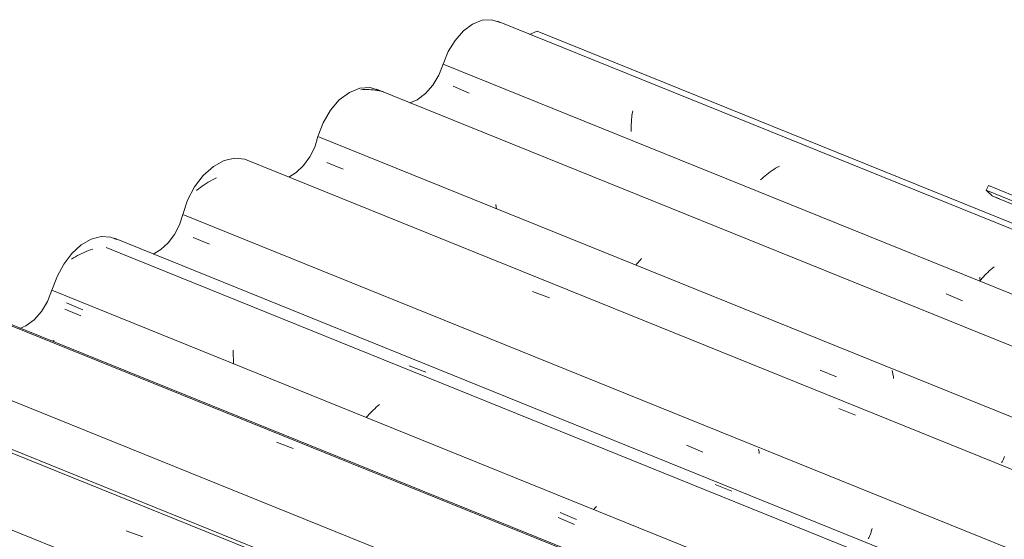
# Model space of a CAD drawing. Header units: metres. Extents: x -16.8 to 29.9, y -11.9 to 37.1.
# Tile 42 of 202: x 5.96 to 6.944, y -0.96 to -0.442. Entities that reach past the tile are written whole.
import ezdxf

# ---------------------------------------------------------------- set-up
doc = ezdxf.new("R2010")
doc.units = ezdxf.units.M
doc.layers.add('A-GLAZ-CWMG', color=7, linetype='Continuous', lineweight=5)

# ---------------------------------------------------------------- blocks, each defined once
blk = doc.blocks.new('FP_379-ISO_03')
at = {"layer": 'A-GLAZ-CWMG'}
blk.add_line((-13.37509, -1.90991), (-17.00437, -0.44315), dxfattribs=at)
at = {"layer": 'A-GLAZ-CWMG', "color": 9, "true_color": 0xc0c0c0}
for p, q in [((-16.87069, -0.54248), (-16.87055, -0.54075)), ((-16.87055, -0.54075), (-16.87037, -0.53904)), ((-16.87037, -0.53904), (-16.87018, -0.53735)), ((-16.87018, -0.53735), (-16.86995, -0.5357)), ((-16.86995, -0.5357), (-16.8697, -0.53407)), ((-16.8697, -0.53407), (-16.86943, -0.53247)), ((-16.87098, -0.54963), (-16.87095, -0.54782)), ((-16.87097, -0.55147), (-16.87098, -0.54963)), ((-16.87095, -0.54782), (-16.87089, -0.54602)), ((-16.87089, -0.54602), (-16.87081, -0.54424)), ((-16.87081, -0.54424), (-16.87069, -0.54248)), ((-16.87094, -0.55332), (-16.87097, -0.55147)), ((-16.72667, -0.58991), (-16.72849, -0.59107)), ((-16.72484, -0.58878), (-16.72667, -0.58991)), ((-16.72297, -0.5877), (-16.72484, -0.58878)), ((-16.7387, -0.59878), (-16.74028, -0.60016)), ((-16.73708, -0.59742), (-16.7387, -0.59878)), ((-16.73543, -0.59608), (-16.73708, -0.59742)), ((-16.73374, -0.59478), (-16.73543, -0.59608)), ((-16.73202, -0.59351), (-16.73374, -0.59478)), ((-16.73027, -0.59227), (-16.73202, -0.59351)), ((-16.72849, -0.59107), (-16.73027, -0.59227)), ((-16.74028, -0.60016), (-16.74183, -0.60157)), ((-16.50844, -0.68842), (-16.51006, -0.68975)), ((-16.51905, -0.69819), (-16.52041, -0.69966)), ((-16.51764, -0.69674), (-16.51905, -0.69819)), ((-16.5162, -0.6953), (-16.51764, -0.69674)), ((-16.51472, -0.69388), (-16.5162, -0.6953)), ((-16.51321, -0.69248), (-16.51472, -0.69388)), ((-16.51165, -0.6911), (-16.51321, -0.69248)), ((-16.51006, -0.68975), (-16.51165, -0.6911)), ((-16.52172, -0.70114), (-16.523, -0.70263)), ((-16.52255, -0.70003), (-16.52266, -0.69859)), ((-16.52241, -0.70148), (-16.52255, -0.70003)), ((-16.52226, -0.70293), (-16.52241, -0.70148)), ((-16.52041, -0.69966), (-16.52172, -0.70114))]:
    blk.add_line(p, q, dxfattribs=at)
blk = doc.blocks.new('FP_380-ISO_03')
at = {"layer": 'A-GLAZ-CWMG', "color": 9, "true_color": 0xc0c0c0}
for p, q in [((-17.04896, -0.50798), (-17.03269, -0.51483)), ((-16.55631, -0.71537), (-16.54007, -0.7222))]:
    blk.add_line(p, q, dxfattribs=at)
blk = doc.blocks.new('FP_381-ISO_03')
at = {"layer": 'A-GLAZ-CWMG', "color": 9, "true_color": 0xc0c0c0}
for p, q in [((-17.13896, -0.51143), (-17.14103, -0.51156)), ((-17.13689, -0.51135), (-17.13896, -0.51143)), ((-17.13483, -0.51134), (-17.13689, -0.51135)), ((-17.13277, -0.51138), (-17.13483, -0.51134)), ((-17.13072, -0.51148), (-17.13277, -0.51138)), ((-17.12867, -0.51165), (-17.13072, -0.51148)), ((-17.12664, -0.51187), (-17.12867, -0.51165)), ((-17.12462, -0.51216), (-17.12664, -0.51187)), ((-17.12262, -0.5125), (-17.12462, -0.51216)), ((-17.12063, -0.51291), (-17.12262, -0.5125)), ((-17.11865, -0.51338), (-17.12063, -0.51291)), ((-17.00592, -0.62826), (-17.00615, -0.62613)), ((-17.00565, -0.63041), (-17.00592, -0.62826)), ((-16.8653, -0.68532), (-16.86641, -0.68668)), ((-16.86416, -0.68397), (-16.8653, -0.68532)), ((-16.86299, -0.68263), (-16.86416, -0.68397)), ((-16.86179, -0.68129), (-16.86299, -0.68263)), ((-16.86055, -0.67997), (-16.86179, -0.68129))]:
    blk.add_line(p, q, dxfattribs=at)
at = {"layer": 'A-GLAZ-CWMG'}
blk.add_line((-13.43219, -2.00347), (-17.12557, -0.51081), dxfattribs=at)
blk = doc.blocks.new('FP_382-ISO_03')
at = {"layer": 'A-GLAZ-CWMG', "color": 9, "true_color": 0xc0c0c0}
for p, q in [((-17.17491, -0.58402), (-17.15864, -0.59088)), ((-16.68215, -0.79133), (-16.6659, -0.79816)), ((-16.60988, -0.79352), (-16.6102, -0.79194)), ((-16.60959, -0.7951), (-16.60988, -0.79352)), ((-16.60933, -0.79667), (-16.60959, -0.7951)), ((-16.6091, -0.79824), (-16.60933, -0.79667)), ((-16.60891, -0.7998), (-16.6091, -0.79824)), ((-16.50096, -0.88387), (-16.50063, -0.88337)), ((-16.50063, -0.88337), (-16.50029, -0.88282)), ((-16.50029, -0.88282), (-16.49996, -0.88223)), ((-16.49996, -0.88223), (-16.49963, -0.88159)), ((-16.49963, -0.88159), (-16.49929, -0.88092)), ((-16.49929, -0.88092), (-16.49896, -0.8802)), ((-16.49896, -0.8802), (-16.49864, -0.87945)), ((-16.49864, -0.87945), (-16.49831, -0.87865)), ((-16.49831, -0.87865), (-16.498, -0.87781))]:
    blk.add_line(p, q, dxfattribs=at)
blk = doc.blocks.new('FP_383-ISO_03')
at = {"layer": 'A-GLAZ-CWMG'}
blk.add_line((-10.97403, -3.12001), (-17.25464, -0.58173), dxfattribs=at)
at = {"layer": 'A-GLAZ-CWMG', "color": 9, "true_color": 0xc0c0c0}
for p, q in [((-17.28515, -0.59938), (-17.28727, -0.60044)), ((-17.30136, -0.60913), (-17.30325, -0.61053)), ((-17.29944, -0.60777), (-17.30136, -0.60913)), ((-17.29748, -0.60644), (-17.29944, -0.60777)), ((-17.29549, -0.60516), (-17.29748, -0.60644)), ((-17.29348, -0.60391), (-17.29549, -0.60516)), ((-17.29144, -0.60271), (-17.29348, -0.60391)), ((-17.28937, -0.60155), (-17.29144, -0.60271)), ((-17.28727, -0.60044), (-17.28937, -0.60155)), ((-17.30325, -0.61053), (-17.30511, -0.61196)), ((-16.96946, -0.71302), (-16.95264, -0.7194)), ((-16.66358, -0.82977), (-16.64676, -0.83624))]:
    blk.add_line(p, q, dxfattribs=at)
blk = doc.blocks.new('FP_384-ISO_03')
at = {"layer": 'A-GLAZ-CWMG', "color": 9, "true_color": 0xc0c0c0}
for p, q in [((-17.3086, -0.6589), (-17.29232, -0.66577)), ((-16.81571, -0.86649), (-16.79946, -0.87333)), ((-16.74347, -0.87175), (-16.74375, -0.8703)), ((-16.74322, -0.87319), (-16.74347, -0.87175)), ((-16.743, -0.87463), (-16.74322, -0.87319)), ((-16.63171, -0.95428), (-16.6314, -0.9534)), ((-16.6314, -0.9534), (-16.6311, -0.95248)), ((-16.6311, -0.95248), (-16.63081, -0.95153)), ((-16.63081, -0.95153), (-16.63053, -0.95054)), ((-16.63053, -0.95054), (-16.63026, -0.94952)), ((-16.63432, -0.95984), (-16.63399, -0.95929)), ((-16.63399, -0.95929), (-16.63366, -0.9587)), ((-16.63366, -0.9587), (-16.63333, -0.95807)), ((-16.63333, -0.95807), (-16.633, -0.95739)), ((-16.633, -0.95739), (-16.63267, -0.95667)), ((-16.63267, -0.95667), (-16.63235, -0.95591)), ((-16.63235, -0.95591), (-16.63202, -0.95511)), ((-16.63202, -0.95511), (-16.63171, -0.95428))]:
    blk.add_line(p, q, dxfattribs=at)
blk = doc.blocks.new('FP_385-ISO_03')
at = {"layer": 'A-GLAZ-CWMG'}
blk.add_line((-11.10824, -3.1975), (-17.38729, -0.65985), dxfattribs=at)
at = {"layer": 'A-GLAZ-CWMG', "color": 9, "true_color": 0xc0c0c0}
for p, q in [((-17.42603, -0.6782), (-17.42808, -0.67939)), ((-17.42395, -0.67706), (-17.42603, -0.6782)), ((-17.42185, -0.67596), (-17.42395, -0.67706)), ((-17.41972, -0.67492), (-17.42185, -0.67596)), ((-17.41757, -0.67393), (-17.41972, -0.67492)), ((-17.4154, -0.67299), (-17.41757, -0.67393)), ((-17.41321, -0.67211), (-17.4154, -0.67299)), ((-17.411, -0.67129), (-17.41321, -0.67211)), ((-17.40878, -0.67052), (-17.411, -0.67129)), ((-17.42808, -0.67939), (-17.43011, -0.68062)), ((-17.09284, -0.787), (-17.07603, -0.79348)), ((-16.78721, -0.9057), (-16.77041, -0.91228))]:
    blk.add_line(p, q, dxfattribs=at)
blk = doc.blocks.new('FP_386-ISO_03')
at = {"layer": 'A-GLAZ-CWMG', "color": 9, "true_color": 0xc0c0c0}
for p, q in [((-17.43691, -0.73048), (-17.42062, -0.73737)), ((-17.45023, -0.76208), (-17.45001, -0.76212)), ((-16.94385, -0.93871), (-16.92759, -0.94557)), ((-16.87209, -0.94632), (-16.87214, -0.94605))]:
    blk.add_line(p, q, dxfattribs=at)
blk = doc.blocks.new('FP_387-ISO_03')
at = {"layer": 'A-GLAZ-CWMG'}
blk.add_line((-11.23826, -3.27257), (-17.51708, -0.73502), dxfattribs=at)
at = {"layer": 'A-GLAZ-CWMG', "color": 9, "true_color": 0xc0c0c0}
blk.add_line((-17.22533, -0.8633), (-17.20851, -0.86975), dxfattribs=at)
blk = doc.blocks.new('FP_389-ISO_03')
at = {"layer": 'A-GLAZ-CWMG'}
blk.add_line((-11.376, -3.34492), (-17.64352, -0.81193), dxfattribs=at)
blk = doc.blocks.new('Rectangular Mullion - Telha Fibrocimento - Ondulada-1908998-ISO_03')
at = {"layer": 'A-GLAZ-CWMG'}
for p, q in [((-16.9724, -0.45637), (-16.96483, -0.45313)), ((-16.96483, -0.45313), (-13.36898, -1.90638)), ((-17.05876, -0.48599), (-13.44113, -1.94803)), ((-17.18388, -0.55823), (-10.92824, -3.08641)), ((-17.31892, -0.63619), (-11.06329, -3.16438)), ((-17.57844, -0.78603), (-11.32281, -3.31421))]:
    blk.add_line(p, q, dxfattribs=at)
for points in [[(-17.05876, -0.48599, 0), (-17.05381, -0.4735, 0), (-17.04695, -0.46223, 0), (-17.03861, -0.45288, 0), (-17.02935, -0.44607, 0), (-17.01975, -0.44223, 0), (-17.01043, -0.44162, 0), (-17.00201, -0.44427, 0)], [(-17.0921, -0.52472, 0), (-17.08467, -0.5215, 0), (-17.07649, -0.51538, 0), (-17.06915, -0.50706, 0), (-17.06311, -0.49704, 0), (-17.05876, -0.48599, 0)], [(-17.18388, -0.55823, 0), (-17.17879, -0.54453, 0), (-17.17151, -0.53207, 0), (-17.16254, -0.5217, 0), (-17.15248, -0.51413, 0), (-17.14203, -0.50986, 0), (-17.13189, -0.50919, 0), (-17.12274, -0.51217, 0)], [(-17.21295, -0.59876, 0), (-17.2055, -0.59411, 0), (-17.19829, -0.5872, 0), (-17.19206, -0.57857, 0), (-17.18716, -0.56872, 0), (-17.18388, -0.55823, 0)], [(-17.31892, -0.63619, 0), (-17.31417, -0.62188, 0), (-17.30719, -0.60858, 0), (-17.2984, -0.59711, 0), (-17.28833, -0.58816, 0), (-17.27761, -0.58228, 0), (-17.26688, -0.57983, 0), (-17.2568, -0.58097, 0), (-17.25465, -0.58173, 0)], [(-17.34848, -0.67551, 0), (-17.34079, -0.67102, 0), (-17.3336, -0.66442, 0), (-17.32734, -0.65608, 0), (-17.32235, -0.64649, 0), (-17.31892, -0.63619, 0)], [(-17.44555, -0.70058, 0), (-17.44448, -0.69801, 0), (-17.43792, -0.68564, 0), (-17.42973, -0.67493, 0), (-17.42039, -0.66647, 0), (-17.41041, -0.66076, 0), (-17.40038, -0.65812, 0), (-17.39086, -0.65871, 0), (-17.38498, -0.66093, 0)]]:
    blk.add_polyline3d(points, dxfattribs=at)
for name in ['FP_379-ISO_03', 'FP_381-ISO_03', 'FP_380-ISO_03', 'FP_383-ISO_03', 'FP_382-ISO_03', 'FP_384-ISO_03', 'FP_385-ISO_03', 'FP_387-ISO_03', 'FP_386-ISO_03', 'FP_389-ISO_03']:
    blk.add_blockref(name, (0, 0), dxfattribs=at)
blk = doc.blocks.new('FP_393-ISO_03')
at = {"layer": 'A-GLAZ-CWMG'}
blk.add_line((-11.12812, -3.20181), (-17.3954, -0.66892), dxfattribs=at)
at = {"layer": 'A-GLAZ-CWMG', "color": 9, "true_color": 0xc0c0c0}
for p, q in [((-17.26858, -0.77343), (-17.26856, -0.77149)), ((-17.26855, -0.77539), (-17.26858, -0.77343)), ((-17.2685, -0.77736), (-17.26855, -0.77539)), ((-17.2684, -0.77935), (-17.2685, -0.77736)), ((-17.26827, -0.78135), (-17.2684, -0.77935)), ((-17.2681, -0.78336), (-17.26827, -0.78135)), ((-17.26789, -0.78539), (-17.2681, -0.78336)), ((-17.12248, -0.82575), (-17.12409, -0.82713)), ((-17.13298, -0.83582), (-17.13432, -0.83733)), ((-17.1316, -0.83433), (-17.13298, -0.83582)), ((-17.13018, -0.83285), (-17.1316, -0.83433)), ((-17.12872, -0.83139), (-17.13018, -0.83285)), ((-17.12721, -0.82994), (-17.12872, -0.83139)), ((-17.12567, -0.82852), (-17.12721, -0.82994)), ((-17.12409, -0.82713), (-17.12567, -0.82852)), ((-17.13432, -0.83733), (-17.13561, -0.83884)), ((-16.90748, -0.92963), (-16.90837, -0.93068)), ((-16.90657, -0.92858), (-16.90748, -0.92963)), ((-16.90564, -0.92754), (-16.90657, -0.92858))]:
    blk.add_line(p, q, dxfattribs=at)
blk = doc.blocks.new('FP_394-ISO_03')
at = {"layer": 'A-GLAZ-CWMG', "color": 9, "true_color": 0xc0c0c0}
for p, q in [((-17.43507, -0.72433), (-17.41877, -0.73125)), ((-17.44881, -0.7623), (-17.44859, -0.76234)), ((-17.44859, -0.76234), (-17.44836, -0.76234)), ((-17.44836, -0.76234), (-17.44811, -0.76229)), ((-17.44811, -0.76229), (-17.44785, -0.7622)), ((-17.44785, -0.7622), (-17.44758, -0.76207)), ((-17.44758, -0.76207), (-17.4473, -0.7619)), ((-16.94181, -0.93355), (-16.92555, -0.94044))]:
    blk.add_line(p, q, dxfattribs=at)
blk = doc.blocks.new('FP_395-ISO_03')
at = {"layer": 'A-GLAZ-CWMG'}
blk.add_line((-11.23965, -3.27337), (-17.5166, -0.73657), dxfattribs=at)
blk = doc.blocks.new('FP_397-ISO_03')
at = {"layer": 'A-GLAZ-CWMG'}
blk.add_line((-11.36506, -3.34577), (-17.64567, -0.8075), dxfattribs=at)
at = {"layer": 'A-GLAZ-CWMG', "color": 9, "true_color": 0xc0c0c0}
blk.add_line((-17.37562, -0.95181), (-17.35881, -0.95798), dxfattribs=at)
blk = doc.blocks.new('Rectangular Mullion - Telha Fibrocimento - Ondulada-V392-ISO_03')
at = {"layer": 'A-GLAZ-CWMG'}
for p, q in [((-17.44979, -0.71175), (-17.44548, -0.70059)), ((-17.44979, -0.71175), (-11.19415, -3.23993)), ((-17.70995, -0.86195), (-11.45432, -3.39014))]:
    blk.add_line(p, q, dxfattribs=at)
blk.add_polyline3d([(-17.48162, -0.74999, 0), (-17.4757, -0.74726, 0), (-17.46752, -0.74114, 0), (-17.46018, -0.73282, 0), (-17.45414, -0.72281, 0), (-17.44979, -0.71175, 0)], dxfattribs=at)
for name in ['FP_393-ISO_03', 'FP_394-ISO_03', 'FP_395-ISO_03', 'FP_397-ISO_03']:
    blk.add_blockref(name, (0, 0), dxfattribs=at)
blk = doc.blocks.new('FP_516-ISO_03')
at = {"layer": 'A-GLAZ-CWMG'}
blk.add_line((-16.5067, -0.61919), (-13.34953, -1.89515), dxfattribs=at)
blk = doc.blocks.new('Rectangular Mullion - Telha Fibrocimento - Ondulada-1908999-ISO_03')
at = {"layer": 'A-GLAZ-CWMG', "true_color": 0xc0c0c0}
h = blk.add_hatch(dxfattribs=at)
h.set_pattern_fill('FP_57', color=9, style=0, pattern_type=2)
h.set_pattern_definition([(15.48, (-10.007, -3.566), (0.4651252, 0.2596002), [0.01991, -0.34206, 0.01991, -2.273]), (15.48, (-10.007, -3.566), (0.4651252, 0.2596002), [-0.38188, -0.34206, 0.01991, -0.70404, -1.207]), (15.48, (-10.007, -3.566), (0.4651252, 0.2596002), [-1.448, 0.01991, -0.34206, 0.01991, -0.8247]), (15.48, (-10.007, -3.566), (0.4651252, 0.2596002), [-1.83, -0.22141, 0.01991, -0.58338]), (120.895, (-9.832, -3.452), (-0.3332603, 0.2953726), [0.01868, -0.32101, 0.01868, -2.133]), (120.895, (-9.832, -3.452), (-0.3332603, 0.2953726), [-0.35838, -0.32101, 0.01868, -0.6607, -1.132]), (120.895, (-9.832, -3.452), (-0.3332603, 0.2953726), [-1.359, 0.01868, -0.32101, 0.01868, -0.77393]), (120.895, (-9.832, -3.452), (-0.3332603, 0.2953726), [-1.717, -0.20778, 0.01868, -0.54747]), (245.8, (-9.774, -3.174), (-0.1318568, -0.5549805), [0.0234, -0.40209, 0.0234, -2.671]), (245.8, (-9.774, -3.174), (-0.1318568, -0.5549805), [-0.4489, -0.40209, 0.0234, -0.82759, -1.418]), (245.8, (-9.774, -3.174), (-0.1318568, -0.5549805), [-1.702, 0.0234, -0.40209, 0.0234, -0.96942]), (245.8, (-9.774, -3.174), (-0.1318568, -0.5549805), [-2.151, -0.26026, 0.0234, -0.68576])])
h.paths.add_polyline_path([(-13.34602, -1.89312), (-13.34031, -1.88982), (-16.51409, -0.60716), (-16.5163, -0.61187), (-13.36689, -1.88469)])
at = {"layer": 'A-GLAZ-CWMG'}
for p, q in [((-16.5163, -0.61187), (-16.51409, -0.60716)), ((-16.51409, -0.60716), (-13.34031, -1.88982)), ((-16.5163, -0.61187), (-13.34602, -1.89312))]:
    blk.add_line(p, q, dxfattribs=at)
blk.add_polyline3d([(-16.50309, -0.6203, 0), (-16.51032, -0.61733, 0), (-16.5163, -0.61187, 0)], dxfattribs=at)
blk.add_blockref('FP_516-ISO_03', (0, 0), dxfattribs=at)

msp = doc.modelspace()

# ---------------------------------------------------------------- block references
at = {"layer": 'A-GLAZ-CWMG'}
for name in ['Rectangular Mullion - Telha Fibrocimento - Ondulada-1908999-ISO_03', 'Rectangular Mullion - Telha Fibrocimento - Ondulada-1908998-ISO_03', 'Rectangular Mullion - Telha Fibrocimento - Ondulada-V392-ISO_03']:
    msp.add_blockref(name, (23.44188, 0), dxfattribs=at)

doc.saveas('drawing.dxf')
